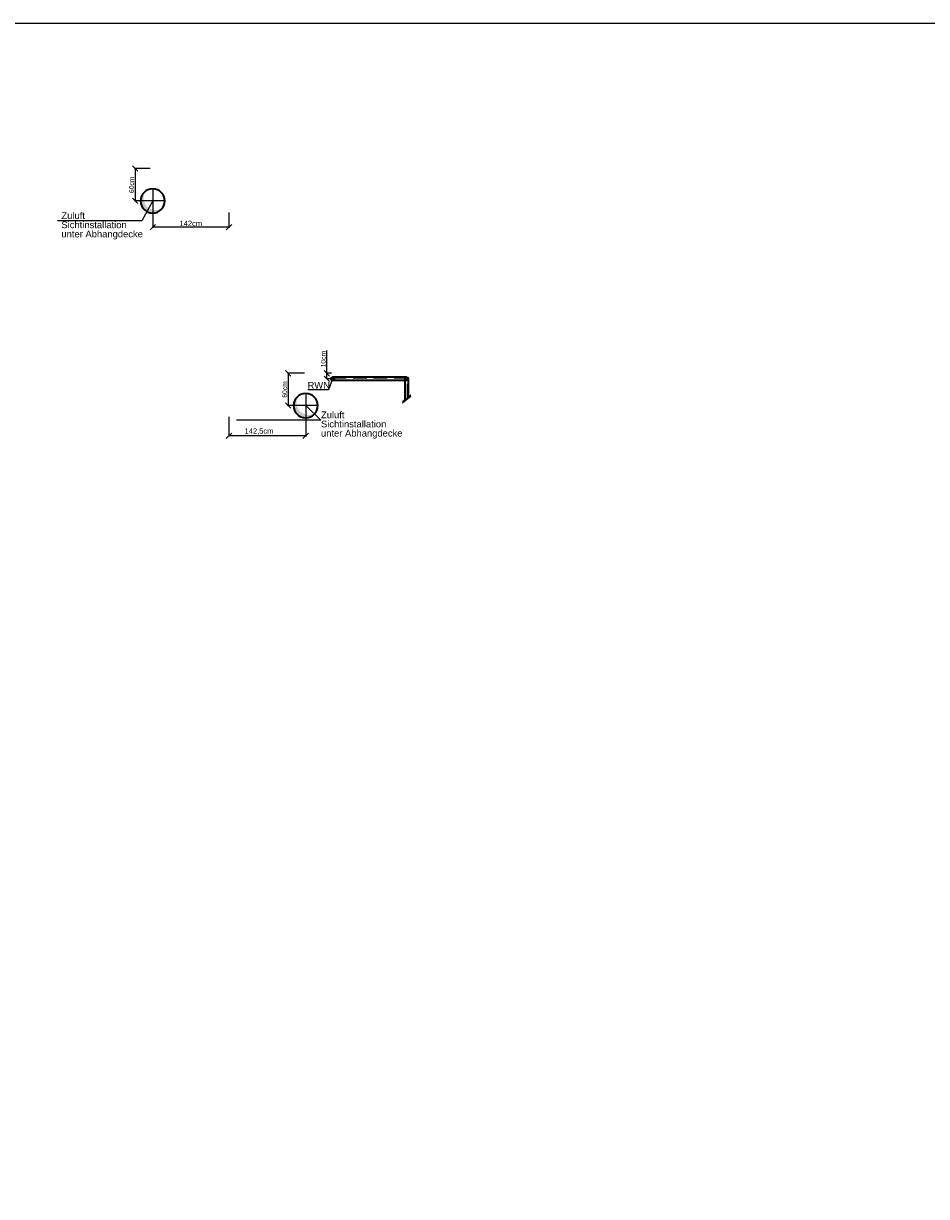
# Model space of a CAD drawing. Header units: millimetres. Extents: x -101964 to 1, y -45491 to 0.
# Tile 10 of 11: x -33554 to -16777, y -21778 to 0. Entities that reach past the tile are written whole.
import ezdxf
from ezdxf import colors
from ezdxf.entities.mleader import LeaderData, LeaderLine
from ezdxf.math import Vec2, Vec3

# ---------------------------------------------------------------- set-up
doc = ezdxf.new("R2010")
doc.units = ezdxf.units.MM
doc.header["$LTSCALE"] = 20
for name, pattern in [('AUSGEZOGEN', [0]), ('STRICHLINIE', [19.05, 12.7, -6.35]), ('STRICHPUNKT', [25.4, 12.7, -6.35, 0, -6.35])]:
    doc.linetypes.add(name, pattern=pattern)
doc.layers.get('DEFPOINTS').update_dxf_attribs({"color": 2})
for name, color, linetype, lineweight in [('C-Komponenten-Text', 7, 'Continuous', 18), ('H-Komponenten', 7, 'Continuous', 35), ('H-Komponenten-Text', 7, 'Continuous', 18), ('L-Komponenten-Text', 7, 'Continuous', 18), ('L-Zuluft-Kanal', 10, 'AUSGEZOGEN', 35), ('S-Komponenten-Text', 7, 'Continuous', 18), ('S-Regenwassernutzung', 142, 'STRICHLINIE', 35), ('Z-Aussparungen-Schlitze-Bemassung', 7, 'Continuous', 18)]:
    doc.layers.add(name, color=color, linetype=linetype, lineweight=lineweight)
doc.styles.add('ERSTELLTER_STIL_2', font='arial.ttf')
doc.styles.get("Standard").update_dxf_attribs({"font": 'arial.ttf'})
doc.dimstyles.new('1-10 cm', dxfattribs={"dimtxt": 125, "dimasz": 25, "dimexe": 12, "dimexo": 12, "dimgap": 20, "dimtad": 1, "dimdec": 0, "dimlfac": 0.1, "dimzin": 0, "dimtxsty": 'Standard', "dimblk": 'OBLIQUE', "dimcen": 0.09, "dimdle": 12, "dimadec": 0, "dimazin": 0, "dimtfac": 1, "dimtdec": 0, "dimtofl": 0, "dimtmove": 0, "dimatfit": 3, "dimldrblk": 'OBLIQUE', "dimfxl": 1, "dimtolj": 1, "dimtzin": 0, "dimarcsym": 0})

# ---------------------------------------------------------------- blocks, each defined once
blk = doc.blocks.new('Mond')
at = {"lineweight": 25}
blk.add_hatch(color=0, dxfattribs=at).paths.add_polyline_path([(0.284, -0.411, 1.191898), (-0.408, 0.289, -0.838998)])
blk = doc.blocks.new('_None')
blk = doc.blocks.new('_Oblique')
at = {"color": 0, "linetype": 'ByBlock', "lineweight": -2}
blk.add_line((-0.5, -0.5), (0.5, 0.5), dxfattribs=at)
blk = doc.blocks.new('*D102')
at = {"layer": 'DEFPOINTS', "color": 0, "transparency": 16777216}
for p in [(-28336, -6495), (-28634, -7095), (-28311, -7095)]:
    blk.add_point(p, dxfattribs=at)
at = {"layer": 'Z-Aussparungen-Schlitze-Bemassung', "color": 0, "lineweight": -2, "transparency": 16777216}
for p, q in [((-28336, -6495), (-28646, -6495)), ((-28634, -6483), (-28634, -7107)), ((-28311, -7095), (-28646, -7095))]:
    blk.add_line(p, q, dxfattribs=at)
at = {"layer": 'Z-Aussparungen-Schlitze-Bemassung', "color": 0, "lineweight": -2, "transparency": 16777216, "xscale": 100, "yscale": 100, "zscale": 100}
for p, rotation in [((-28634, -6495), 90), ((-28634, -7095), 270)]:
    blk.add_blockref('_Oblique', p, dxfattribs=dict(at, rotation=rotation))
at = {"layer": 'Z-Aussparungen-Schlitze-Bemassung', "color": 0, "transparency": 16777216, "insert": (-28699, -6795), "char_height": 90, "attachment_point": 5, "rotation": 90}
blk.add_mtext('\\A1;60cm', dxfattribs=at)
blk = doc.blocks.new('*D103')
at = {"layer": 'DEFPOINTS', "color": 0, "transparency": 16777216}
for p in [(-28311, -7095), (-29736, -7303), (-29736, -7655)]:
    blk.add_point(p, dxfattribs=at)
at = {"layer": 'Z-Aussparungen-Schlitze-Bemassung', "color": 0, "lineweight": -2, "transparency": 16777216}
for p, q in [((-28311, -7095), (-28311, -7667)), ((-29736, -7303), (-29736, -7667)), ((-28299, -7655), (-29748, -7655))]:
    blk.add_line(p, q, dxfattribs=at)
at = {"layer": 'Z-Aussparungen-Schlitze-Bemassung', "color": 0, "lineweight": -2, "transparency": 16777216, "xscale": 100, "yscale": 100, "zscale": 100, "rotation": 180}
blk.add_blockref('_Oblique', (-29736, -7655), dxfattribs=at)
at = {"layer": 'Z-Aussparungen-Schlitze-Bemassung', "color": 0, "lineweight": -2, "transparency": 16777216, "xscale": 100, "yscale": 100, "zscale": 100}
blk.add_blockref('_Oblique', (-28311, -7655), dxfattribs=at)
at = {"layer": 'Z-Aussparungen-Schlitze-Bemassung', "color": 0, "transparency": 16777216, "insert": (-29178, -7575), "char_height": 100, "attachment_point": 5}
blk.add_mtext('\\A1;142,5cm', dxfattribs=at)
blk = doc.blocks.new('*D104')
at = {"layer": 'DEFPOINTS', "color": 0, "transparency": 16777216}
for p in [(-27833, -6495), (-27916, -6595), (-27811, -6595)]:
    blk.add_point(p, dxfattribs=at)
at = {"layer": 'Z-Aussparungen-Schlitze-Bemassung', "color": 0, "lineweight": -2, "transparency": 16777216}
for p, q in [((-27916, -6495), (-27916, -6069)), ((-27833, -6495), (-27928, -6495)), ((-27916, -6595), (-27916, -6483)), ((-27811, -6595), (-27928, -6595))]:
    blk.add_line(p, q, dxfattribs=at)
at = {"layer": 'Z-Aussparungen-Schlitze-Bemassung', "color": 0, "lineweight": -2, "transparency": 16777216, "xscale": 100, "yscale": 100, "zscale": 100}
for p, rotation in [((-27916, -6495), 90), ((-27916, -6595), 270)]:
    blk.add_blockref('_Oblique', p, dxfattribs=dict(at, rotation=rotation))
at = {"layer": 'Z-Aussparungen-Schlitze-Bemassung', "color": 0, "transparency": 16777216, "insert": (-27982, -6232), "char_height": 90, "attachment_point": 5, "rotation": 90}
blk.add_mtext('\\A1;10cm', dxfattribs=at)
blk = doc.blocks.new('*D107')
at = {"layer": 'DEFPOINTS', "color": 0, "transparency": 16777216}
for p in [(-31199, -2695), (-31480, -3295), (-31153, -3295)]:
    blk.add_point(p, dxfattribs=at)
at = {"layer": 'Z-Aussparungen-Schlitze-Bemassung', "color": 0, "lineweight": -2, "transparency": 16777216}
for p, q in [((-31199, -2695), (-31492, -2695)), ((-31480, -2683), (-31480, -3307)), ((-31153, -3295), (-31492, -3295))]:
    blk.add_line(p, q, dxfattribs=at)
at = {"layer": 'Z-Aussparungen-Schlitze-Bemassung', "color": 0, "lineweight": -2, "transparency": 16777216, "xscale": 100, "yscale": 100, "zscale": 100}
for p, rotation in [((-31480, -2695), 90), ((-31480, -3295), 270)]:
    blk.add_blockref('_Oblique', p, dxfattribs=dict(at, rotation=rotation))
at = {"layer": 'Z-Aussparungen-Schlitze-Bemassung', "color": 0, "transparency": 16777216, "insert": (-31546, -2995), "char_height": 90, "attachment_point": 5, "rotation": 90}
blk.add_mtext('\\A1;60cm', dxfattribs=at)
blk = doc.blocks.new('*D108')
at = {"layer": 'DEFPOINTS', "color": 0, "transparency": 16777216}
for p in [(-31153, -3295), (-29736, -3512), (-31153, -3784)]:
    blk.add_point(p, dxfattribs=at)
at = {"layer": 'Z-Aussparungen-Schlitze-Bemassung', "color": 0, "lineweight": -2, "transparency": 16777216}
for p, q in [((-31153, -3295), (-31153, -3796)), ((-29736, -3512), (-29736, -3796)), ((-29724, -3784), (-31165, -3784))]:
    blk.add_line(p, q, dxfattribs=at)
at = {"layer": 'Z-Aussparungen-Schlitze-Bemassung', "color": 0, "lineweight": -2, "transparency": 16777216, "xscale": 100, "yscale": 100, "zscale": 100, "rotation": 180}
blk.add_blockref('_Oblique', (-31153, -3784), dxfattribs=at)
at = {"layer": 'Z-Aussparungen-Schlitze-Bemassung', "color": 0, "lineweight": -2, "transparency": 16777216, "xscale": 100, "yscale": 100, "zscale": 100}
blk.add_blockref('_Oblique', (-29736, -3784), dxfattribs=at)
at = {"layer": 'Z-Aussparungen-Schlitze-Bemassung', "color": 0, "transparency": 16777216, "insert": (-30445, -3713), "char_height": 100, "attachment_point": 5}
blk.add_mtext('\\A1;142cm', dxfattribs=at)

msp = doc.modelspace()

# ---------------------------------------------------------------- linework, layer by layer
for p, q in [((-26357.68, -6899.43), (-26514.07, -7024.93)), ((-26357.68, -6924.43), (-26514.07, -7049.93))]:
    msp.add_line(p, q)
at = {"layer": 'H-Komponenten'}
for p, q in [((-26435.89, -6564), (-27810.89, -6564)), ((-26435.89, -6626), (-27810.89, -6626)), ((-26466.89, -6595), (-26466.89, -6987.07)), ((-26404.89, -6595), (-26404.89, -6937.31))]:
    msp.add_line(p, q, dxfattribs=at)
at = {"layer": 'L-Zuluft-Kanal', "color": 7, "linetype": 'STRICHPUNKT', "lineweight": 25}
for p, q in [((-31153.39, -3070), (-31153.39, -3520)), ((-30928.39, -3295), (-31378.39, -3295)), ((-28310.89, -6870), (-28310.89, -7320)), ((-28085.89, -7095), (-28535.89, -7095))]:
    msp.add_line(p, q, dxfattribs=at)
at = {"layer": 'L-Zuluft-Kanal'}
for centre, start, end in [((-31153.39, -3295), 90, 270), ((-31153.39, -3295), 270, 90), ((-28310.89, -7095), 90, 270), ((-28310.89, -7095), 270, 90)]:
    msp.add_arc(centre, 225, start, end, dxfattribs=at)
at = {"layer": 'S-Regenwassernutzung'}
for p, q in [((-27810.89, -6570), (-26435.89, -6570)), ((-27810.89, -6620), (-26435.89, -6620)), ((-26460.89, -6982.25), (-26460.89, -6595)), ((-26410.89, -6942.13), (-26410.89, -6595))]:
    msp.add_line(p, q, dxfattribs=at)
at = {"layer": 'S-Regenwassernutzung', "color": 0, "linetype": 'ByBlock'}
for centre, radius in [((-27810.89, -6595), 31), ((-27810.89, -6595), 29), ((-26435.89, -6595), 31)]:
    msp.add_circle(centre, radius, dxfattribs=at)
at = {"layer": 'S-Regenwassernutzung'}
for centre in [(-27810.89, -6595), (-26435.89, -6595)]:
    msp.add_circle(centre, 25, dxfattribs=at)

# ---------------------------------------------------------------- block references
at = {"layer": 'L-Zuluft-Kanal', "xscale": 450, "yscale": 450, "rotation": 180}
for p in [(-31153.39, -3295), (-28310.89, -7095)]:
    msp.add_blockref('Mond', p, dxfattribs=at)

# ---------------------------------------------------------------- dimensions: what is measured, and where the dimension line sits
at = {"layer": 'Z-Aussparungen-Schlitze-Bemassung'}
for base, p1, p2, angle, override, picture, middle in [((-31480.04, -3295), (-31199.36, -2695), (-31153.39, -3295), 270, {"dimtxt": 90, "dimasz": 100, "dimexo": 0, "dimpost": 'cm'}, '*D107', (-31480.04, -2995)), ((-31153.39, -3784.21), (-29735.89, -3512.44), (-31153.39, -3295), 180, {"dimtxt": 100, "dimasz": 100, "dimexo": 0, "dimdec": 0, "dimpost": 'cm'}, '*D108', (-30444.64, -3784.21)), ((-27916.48, -6595), (-27833.22, -6495), (-27810.89, -6595), 270, {"dimtxt": 90, "dimasz": 100, "dimexo": 0, "dimpost": 'cm'}, '*D104', (-27916.48, -6232.17)), ((-28633.55, -7095), (-28336.37, -6495), (-28310.89, -7095), 270, {"dimtxt": 90, "dimasz": 100, "dimexo": 0, "dimpost": 'cm'}, '*D102', (-28633.55, -6795)), ((-29735.89, -7654.78), (-28310.89, -7095), (-29735.89, -7303.06), 180, {"dimtxt": 100, "dimasz": 100, "dimexo": 0, "dimdec": 1, "dimpost": 'cm'}, '*D103', (-29177.9, -7654.78))]:
    dim = msp.add_linear_dim(base=base, p1=p1, p2=p2, angle=angle, dimstyle='1-10 cm', override=override, dxfattribs=at)
    dim.commit()
    dim.dimension.update_dxf_attribs({"geometry": picture, "text_midpoint": middle, "dimtype": 160})

# ---------------------------------------------------------------- leaders
at = {"layer": 'C-Komponenten-Text'}
ml = msp.add_multileader_mtext('Standard', dxfattribs=at)
ml.set_content('MSR-Schrank\\PBxHxT\\P1600x2000x400mm', color=256)
ml.set_leader_properties()
ml.set_arrow_properties(name='NONE')
ml.build(insert=Vec2(0, 0))
ml.multileader.update_dxf_attribs({"text_left_attachment_type": 6, "text_right_attachment_type": 6, "dogleg_length": 0, "arrow_head_size": 0})
ctx = ml.context
ctx.base_point, ctx.char_height, ctx.arrow_head_size, ctx.landing_gap_size, ctx.plane_origin = Vec3(-64241.13, -43191.24), 125, 0, 0, Vec3(-63598.58, -40481.97)
ctx.left_attachment, ctx.right_attachment = 6, 6
notes = []
notes.append((ctx, [(0, (0, 0, 0), (0, 0), (1, 0), 1, [])]))
ctx.mtext.insert, ctx.mtext.line_spacing_factor, ctx.mtext.flow_direction = Vec3(-64241.13, -43041.24), 0.84, 5
at = {"layer": 'H-Komponenten-Text'}
ml = msp.add_multileader_mtext('Standard', dxfattribs=at)
ml.set_content('Wärmepumpe\\PBxHxT\\P2241x2050x901', color=256)
ml.set_leader_properties()
ml.set_arrow_properties(name='NONE')
ml.build(insert=Vec2(0, 0))
ml.multileader.update_dxf_attribs({"text_left_attachment_type": 6, "text_right_attachment_type": 6, "dogleg_length": 0, "arrow_head_size": 0})
ctx = ml.context
ctx.base_point, ctx.char_height, ctx.arrow_head_size, ctx.landing_gap_size, ctx.plane_origin, ctx.plane_x_axis, ctx.plane_y_axis = Vec3(-61257.91, -43227.59), 125, 0, 0, Vec3(-63967.17, -42585.04), Vec3(0, 1), Vec3(-1, 0)
ctx.left_attachment, ctx.right_attachment = 6, 6
notes.append((ctx, [(0, (0, 0, 0), (0, 0), (1, 0), 1, [])]))
ctx.mtext.insert, ctx.mtext.text_direction, ctx.mtext.rotation, ctx.mtext.width, ctx.mtext.line_spacing_factor, ctx.mtext.flow_direction = Vec3(-61407.91, -43227.59), Vec3(0, 1), 1.57079633, 1087.2271, 0.84, 5
ml = msp.add_multileader_mtext('Standard', dxfattribs=at)
ml.set_content('Pufferspeicher\\P5000 l', color=256)
ml.set_leader_properties()
ml.set_arrow_properties(name='NONE')
ml.build(insert=Vec2(0, 0))
ml.multileader.update_dxf_attribs({"text_left_attachment_type": 6, "text_right_attachment_type": 6, "dogleg_length": 0, "arrow_head_size": 0})
ctx = ml.context
ctx.base_point, ctx.char_height, ctx.arrow_head_size, ctx.landing_gap_size, ctx.plane_origin = Vec3(-57219.83, -41796.51), 125, 0, 0, Vec3(-56577.28, -39087.25)
ctx.left_attachment, ctx.right_attachment = 6, 6
notes.append((ctx, [(0, (0, 0, 0), (0, 0), (1, 0), 1, [])]))
ctx.mtext.insert, ctx.mtext.width, ctx.mtext.line_spacing_factor, ctx.mtext.flow_direction = Vec3(-57219.83, -41646.51), 1087.2271, 0.84, 5
ml = msp.add_multileader_mtext('Standard', dxfattribs=at)
ml.set_content('Pufferspeicher\\P5000 l', color=256)
ml.set_leader_properties()
ml.set_arrow_properties(name='NONE')
ml.build(insert=Vec2(0, 0))
ml.multileader.update_dxf_attribs({"text_left_attachment_type": 6, "text_right_attachment_type": 6, "dogleg_length": 0, "arrow_head_size": 0})
ctx = ml.context
ctx.base_point, ctx.char_height, ctx.arrow_head_size, ctx.landing_gap_size, ctx.plane_origin = Vec3(-55119.83, -41796.51), 125, 0, 0, Vec3(-54477.28, -39087.25)
ctx.left_attachment, ctx.right_attachment = 6, 6
notes.append((ctx, [(0, (0, 0, 0), (0, 0), (1, 0), 1, [])]))
ctx.mtext.insert, ctx.mtext.width, ctx.mtext.line_spacing_factor, ctx.mtext.flow_direction = Vec3(-55119.83, -41646.51), 1087.2271, 0.84, 5
at = {"layer": 'L-Komponenten-Text'}
ml = msp.add_multileader_mtext('Standard', dxfattribs=at)
ml.set_content('Lüftungsgerät\\PLxBxH\\P4576x1627x1594mm\\P~7000m³/h; ~1500kg', color=256, style='ERSTELLTER_STIL_2')
ml.set_leader_properties()
ml.set_arrow_properties(name='NONE')
ml.build(insert=Vec2(0, 0))
ml.multileader.update_dxf_attribs({"text_left_attachment_type": 6, "text_right_attachment_type": 6, "dogleg_length": 0, "arrow_head_size": 0})
ctx = ml.context
ctx.base_point, ctx.char_height, ctx.arrow_head_size, ctx.landing_gap_size, ctx.plane_origin = Vec3(-167667.27, -42678.66), 150, 0, 100000, Vec3(128641.48, -3080120.47)
ctx.left_attachment, ctx.right_attachment = 6, 6
notes.append((ctx, [(0, (0, 0, 0), (0, 0), (1, 0), 1, [])]))
ctx.mtext.insert, ctx.mtext.line_spacing_factor, ctx.mtext.flow_direction = Vec3(-67667.27, -42419.86), 0.864, 5
ml = msp.add_multileader_mtext('Standard', dxfattribs=at)
ml.set_content('ABL-Kanal OK= -25cm UKRD\\PZUL-Kanal OK= -80cm UKRD', color=256)
ml.set_leader_properties()
ml.set_arrow_properties(name='NONE')
ml.build(insert=Vec2(0, 0))
ml.multileader.update_dxf_attribs({"text_left_attachment_type": 6, "text_right_attachment_type": 6, "dogleg_length": 0, "arrow_head_size": 0})
ctx = ml.context
ctx.base_point, ctx.char_height, ctx.arrow_head_size, ctx.landing_gap_size, ctx.plane_origin = Vec3(-68028.57, -41412.61), 125, 0, 100, Vec3(-67059.91, -44280.17)
ctx.left_attachment, ctx.right_attachment = 6, 6
notes.append((ctx, [(0, (0, 0, 0), (0, 0), (1, 0), 1, [])]))
ctx.mtext.insert, ctx.mtext.line_spacing_factor, ctx.mtext.flow_direction = Vec3(-67928.57, -41262.61), 0.864, 5
ml = msp.add_multileader_mtext('Standard', dxfattribs=at)
ml.set_content('Zuluft\\PSichtinstallation\\Punter Abhangdecke', color=256)
ml.set_leader_properties()
ml.set_arrow_properties(name='NONE')
ml.build(insert=Vec2(0, 0))
ml.multileader.update_dxf_attribs({"text_left_attachment_type": 6, "text_right_attachment_type": 6, "dogleg_length": 0, "arrow_head_size": 0})
ctx = ml.context
ctx.base_point, ctx.char_height, ctx.arrow_head_size, ctx.landing_gap_size, ctx.plane_origin = Vec3(-32849.26, -3666.96), 125, 0, 0, Vec3(-28036.4, -10006.66)
ctx.left_attachment, ctx.right_attachment = 6, 6
notes.append((ctx, [(1, (1, 1, 0), (-31353.1, -3666.96), (-1, 0), 0, [(0, [(-31153.39, -3295)], 0, [])])]))
ctx.mtext.insert, ctx.mtext.line_spacing_factor, ctx.mtext.flow_direction = Vec3(-32849.26, -3505.21), 0.816, 5
ml = msp.add_multileader_mtext('Standard', dxfattribs=at)
ml.set_content('Zuluft\\PSichtinstallation\\Punter Abhangdecke', color=256)
ml.set_leader_properties()
ml.set_arrow_properties(name='NONE')
ml.build(insert=Vec2(0, 0))
ml.multileader.update_dxf_attribs({"text_left_attachment_type": 6, "text_right_attachment_type": 6, "dogleg_length": 0, "arrow_head_size": 0})
ctx = ml.context
ctx.base_point, ctx.char_height, ctx.arrow_head_size, ctx.landing_gap_size, ctx.plane_origin = Vec3(-28026.53, -7365.59), 125, 0, 0, Vec3(-23213.67, -13705.3)
ctx.left_attachment, ctx.right_attachment = 6, 6
notes.append((ctx, [(0, (1, 1, 0), (-28026.53, -7365.59), (1, 0), 0, [(0, [(-28310.89, -7095)], 0, [])])]))
ctx.mtext.insert, ctx.mtext.line_spacing_factor, ctx.mtext.flow_direction = Vec3(-28026.53, -7203.84), 0.816, 5
at = {"layer": 'S-Komponenten-Text'}
ml = msp.add_multileader_mtext('Standard', dxfattribs=at)
ml.set_content('RWN', color=256)
ml.set_leader_properties()
ml.set_arrow_properties(name='NONE')
ml.build(insert=Vec2(0, 0))
ml.multileader.update_dxf_attribs({"text_left_attachment_type": 6, "text_right_attachment_type": 6, "dogleg_length": 0, "arrow_head_size": 0})
ctx = ml.context
ctx.base_point, ctx.char_height, ctx.arrow_head_size, ctx.landing_gap_size, ctx.plane_origin = Vec3(-28276.56, -6803.67), 125, 0, 0, Vec3(-23169.41, -13182.13)
ctx.left_attachment, ctx.right_attachment = 6, 6
notes.append((ctx, [(1, (1, 1, 0), (-27887.58, -6803.67), (-1, 0), 0, [(1, [(-27810.89, -6595)], 0, [])])]))
ctx.mtext.insert, ctx.mtext.line_spacing_factor, ctx.mtext.flow_direction = Vec3(-28276.56, -6653.67), 0.816, 5
for ctx, leaders in notes:
    for number, flags, end, landing, length, lines in leaders:
        leader = LeaderData()
        leader.index, (leader.has_last_leader_line, leader.has_dogleg_vector, leader.attachment_direction) = number, flags
        leader.last_leader_point, leader.dogleg_vector, leader.dogleg_length = Vec3(end), Vec3(landing), length
        for number, points, colour, breaks in lines:
            line = LeaderLine()
            line.index, line.vertices, line.color, line.breaks = number, Vec3.list(points), colors.encode_raw_color(colour), breaks
            leader.lines.append(line)
        ctx.leaders.append(leader)

doc.saveas('drawing.dxf')
